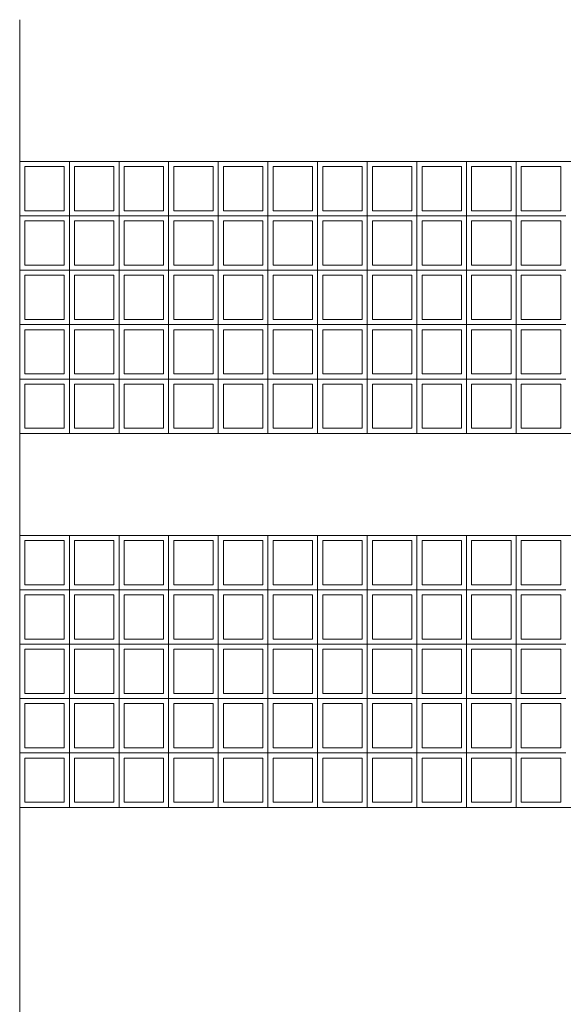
# Model space of a CAD drawing. Header units: millimetres. Extents: x 0 to 1917, y 0 to 847.
# Tile 224 of 230: x 1563 to 1595, y 267 to 325. Entities that reach past the tile are written whole.
import ezdxf

# ---------------------------------------------------------------- set-up
doc = ezdxf.new("R2010")
doc.units = ezdxf.units.MM
doc.header["$MEASUREMENT"] = 0
doc.layers.add('Parede.ARQ', color=7, linetype='Continuous')
doc.layers.add('Pilar.ARQ', color=7, linetype='Continuous')

msp = doc.modelspace()

# ---------------------------------------------------------------- linework, layer by layer
at = {"layer": 'Parede.ARQ', "color": 7, "linetype": 'Continuous', "lineweight": 0}
for p, q in [((1562.91, 316.163), (1670.91, 316.163)), ((1670.91, 300.163), (1562.91, 300.163)), ((1562.91, 294.163), (1670.91, 294.163)), ((1670.91, 278.163), (1562.91, 278.163))]:
    msp.add_line(p, q, dxfattribs=at)
at = {"layer": 'Parede.ARQ', "color": 30, "linetype": 'Continuous', "lineweight": 0}
for p, q in [((1565.529, 315.863), (1563.21, 315.863)), ((1563.21, 313.263), (1563.21, 315.863)), ((1565.529, 313.263), (1565.529, 315.863)), ((1565.829, 312.963), (1565.829, 316.163)), ((1568.448, 315.863), (1566.129, 315.863)), ((1566.129, 313.263), (1566.129, 315.863)), ((1568.448, 313.263), (1568.448, 315.863)), ((1568.748, 312.963), (1568.748, 316.163)), ((1571.367, 315.863), (1569.048, 315.863)), ((1569.048, 313.263), (1569.048, 315.863)), ((1571.367, 313.263), (1571.367, 315.863)), ((1571.667, 312.963), (1571.667, 316.163)), ((1574.286, 315.863), (1571.967, 315.863)), ((1571.967, 313.263), (1571.967, 315.863)), ((1574.286, 313.263), (1574.286, 315.863)), ((1574.586, 312.963), (1574.586, 316.163)), ((1577.205, 315.863), (1574.886, 315.863)), ((1574.886, 313.263), (1574.886, 315.863)), ((1577.205, 313.263), (1577.205, 315.863)), ((1577.505, 312.963), (1577.505, 316.163)), ((1580.124, 315.863), (1577.805, 315.863)), ((1577.805, 313.263), (1577.805, 315.863)), ((1580.124, 313.263), (1580.124, 315.863)), ((1580.424, 312.963), (1580.424, 316.163)), ((1583.043, 315.863), (1580.724, 315.863)), ((1580.724, 313.263), (1580.724, 315.863)), ((1583.043, 313.263), (1583.043, 315.863)), ((1583.343, 312.963), (1583.343, 316.163)), ((1585.962, 315.863), (1583.643, 315.863)), ((1583.643, 313.263), (1583.643, 315.863)), ((1585.962, 313.263), (1585.962, 315.863)), ((1586.262, 312.963), (1586.262, 316.163)), ((1588.881, 315.863), (1586.562, 315.863)), ((1586.562, 313.263), (1586.562, 315.863)), ((1588.881, 313.263), (1588.881, 315.863)), ((1589.181, 312.963), (1589.181, 316.163)), ((1591.8, 315.863), (1589.481, 315.863)), ((1589.481, 313.263), (1589.481, 315.863)), ((1591.8, 313.263), (1591.8, 315.863)), ((1592.1, 312.963), (1592.1, 316.163)), ((1594.718, 315.863), (1592.4, 315.863)), ((1592.4, 313.263), (1592.4, 315.863)), ((1594.718, 313.263), (1594.718, 315.863)), ((1562.91, 312.963), (1565.829, 312.963)), ((1565.529, 313.263), (1563.21, 313.263)), ((1565.829, 309.763), (1565.829, 312.963)), ((1565.829, 312.963), (1568.748, 312.963)), ((1568.448, 313.263), (1566.129, 313.263)), ((1568.748, 309.763), (1568.748, 312.963)), ((1568.748, 312.963), (1571.667, 312.963)), ((1571.367, 313.263), (1569.048, 313.263)), ((1571.667, 309.763), (1571.667, 312.963)), ((1571.667, 312.963), (1574.586, 312.963)), ((1574.286, 313.263), (1571.967, 313.263)), ((1574.586, 309.763), (1574.586, 312.963)), ((1574.586, 312.963), (1577.505, 312.963)), ((1577.205, 313.263), (1574.886, 313.263)), ((1577.505, 309.763), (1577.505, 312.963)), ((1577.505, 312.963), (1580.424, 312.963)), ((1580.124, 313.263), (1577.805, 313.263)), ((1580.424, 309.763), (1580.424, 312.963)), ((1580.424, 312.963), (1583.343, 312.963)), ((1583.043, 313.263), (1580.724, 313.263)), ((1583.343, 309.763), (1583.343, 312.963)), ((1583.343, 312.963), (1586.262, 312.963)), ((1585.962, 313.263), (1583.643, 313.263)), ((1586.262, 309.763), (1586.262, 312.963)), ((1586.262, 312.963), (1589.181, 312.963)), ((1588.881, 313.263), (1586.562, 313.263)), ((1589.181, 309.763), (1589.181, 312.963)), ((1589.181, 312.963), (1592.1, 312.963)), ((1591.8, 313.263), (1589.481, 313.263)), ((1592.1, 309.763), (1592.1, 312.963)), ((1592.1, 312.963), (1595.018, 312.963)), ((1594.718, 313.263), (1592.4, 313.263)), ((1565.529, 312.663), (1563.21, 312.663)), ((1563.21, 310.063), (1563.21, 312.663)), ((1565.529, 310.063), (1565.529, 312.663)), ((1568.448, 312.663), (1566.129, 312.663)), ((1566.129, 310.063), (1566.129, 312.663)), ((1568.448, 310.063), (1568.448, 312.663)), ((1571.367, 312.663), (1569.048, 312.663)), ((1569.048, 310.063), (1569.048, 312.663)), ((1571.367, 310.063), (1571.367, 312.663)), ((1574.286, 312.663), (1571.967, 312.663)), ((1571.967, 310.063), (1571.967, 312.663)), ((1574.286, 310.063), (1574.286, 312.663)), ((1577.205, 312.663), (1574.886, 312.663)), ((1574.886, 310.063), (1574.886, 312.663)), ((1577.205, 310.063), (1577.205, 312.663)), ((1580.124, 312.663), (1577.805, 312.663)), ((1577.805, 310.063), (1577.805, 312.663)), ((1580.124, 310.063), (1580.124, 312.663)), ((1583.043, 312.663), (1580.724, 312.663)), ((1580.724, 310.063), (1580.724, 312.663)), ((1583.043, 310.063), (1583.043, 312.663)), ((1585.962, 312.663), (1583.643, 312.663)), ((1583.643, 310.063), (1583.643, 312.663)), ((1585.962, 310.063), (1585.962, 312.663)), ((1588.881, 312.663), (1586.562, 312.663)), ((1586.562, 310.063), (1586.562, 312.663)), ((1588.881, 310.063), (1588.881, 312.663)), ((1591.8, 312.663), (1589.481, 312.663)), ((1589.481, 310.063), (1589.481, 312.663)), ((1591.8, 310.063), (1591.8, 312.663)), ((1594.718, 312.663), (1592.4, 312.663)), ((1592.4, 310.063), (1592.4, 312.663)), ((1594.718, 310.063), (1594.718, 312.663)), ((1565.529, 310.063), (1563.21, 310.063)), ((1568.448, 310.063), (1566.129, 310.063)), ((1571.367, 310.063), (1569.048, 310.063)), ((1574.286, 310.063), (1571.967, 310.063)), ((1577.205, 310.063), (1574.886, 310.063)), ((1580.124, 310.063), (1577.805, 310.063)), ((1583.043, 310.063), (1580.724, 310.063)), ((1585.962, 310.063), (1583.643, 310.063)), ((1588.881, 310.063), (1586.562, 310.063)), ((1591.8, 310.063), (1589.481, 310.063)), ((1594.718, 310.063), (1592.4, 310.063)), ((1562.91, 309.763), (1565.829, 309.763)), ((1565.529, 309.463), (1563.21, 309.463)), ((1563.21, 306.863), (1563.21, 309.463)), ((1565.529, 306.863), (1565.529, 309.463)), ((1565.829, 306.563), (1565.829, 309.763)), ((1565.829, 309.763), (1568.748, 309.763)), ((1568.448, 309.463), (1566.129, 309.463)), ((1566.129, 306.863), (1566.129, 309.463)), ((1568.448, 306.863), (1568.448, 309.463)), ((1568.748, 306.563), (1568.748, 309.763)), ((1568.748, 309.763), (1571.667, 309.763)), ((1571.367, 309.463), (1569.048, 309.463)), ((1569.048, 306.863), (1569.048, 309.463)), ((1571.367, 306.863), (1571.367, 309.463)), ((1571.667, 306.563), (1571.667, 309.763)), ((1571.667, 309.763), (1574.586, 309.763)), ((1574.286, 309.463), (1571.967, 309.463)), ((1571.967, 306.863), (1571.967, 309.463)), ((1574.286, 306.863), (1574.286, 309.463)), ((1574.586, 306.563), (1574.586, 309.763)), ((1574.586, 309.763), (1577.505, 309.763)), ((1577.205, 309.463), (1574.886, 309.463)), ((1574.886, 306.863), (1574.886, 309.463)), ((1577.205, 306.863), (1577.205, 309.463)), ((1577.505, 306.563), (1577.505, 309.763)), ((1577.505, 309.763), (1580.424, 309.763)), ((1580.124, 309.463), (1577.805, 309.463)), ((1577.805, 306.863), (1577.805, 309.463)), ((1580.124, 306.863), (1580.124, 309.463)), ((1580.424, 306.563), (1580.424, 309.763)), ((1580.424, 309.763), (1583.343, 309.763)), ((1583.043, 309.463), (1580.724, 309.463)), ((1580.724, 306.863), (1580.724, 309.463)), ((1583.043, 306.863), (1583.043, 309.463)), ((1583.343, 306.563), (1583.343, 309.763)), ((1583.343, 309.763), (1586.262, 309.763)), ((1585.962, 309.463), (1583.643, 309.463)), ((1583.643, 306.863), (1583.643, 309.463)), ((1585.962, 306.863), (1585.962, 309.463)), ((1586.262, 306.563), (1586.262, 309.763)), ((1586.262, 309.763), (1589.181, 309.763)), ((1588.881, 309.463), (1586.562, 309.463)), ((1586.562, 306.863), (1586.562, 309.463)), ((1588.881, 306.863), (1588.881, 309.463)), ((1589.181, 306.563), (1589.181, 309.763)), ((1589.181, 309.763), (1592.1, 309.763)), ((1591.8, 309.463), (1589.481, 309.463)), ((1589.481, 306.863), (1589.481, 309.463)), ((1591.8, 306.863), (1591.8, 309.463)), ((1592.1, 306.563), (1592.1, 309.763)), ((1592.1, 309.763), (1595.018, 309.763)), ((1594.718, 309.463), (1592.4, 309.463)), ((1592.4, 306.863), (1592.4, 309.463)), ((1594.718, 306.863), (1594.718, 309.463)), ((1562.91, 306.563), (1565.829, 306.563)), ((1565.529, 306.863), (1563.21, 306.863)), ((1565.829, 303.363), (1565.829, 306.563)), ((1565.829, 306.563), (1568.748, 306.563)), ((1568.448, 306.863), (1566.129, 306.863)), ((1568.748, 303.363), (1568.748, 306.563)), ((1568.748, 306.563), (1571.667, 306.563)), ((1571.367, 306.863), (1569.048, 306.863)), ((1571.667, 303.363), (1571.667, 306.563)), ((1571.667, 306.563), (1574.586, 306.563)), ((1574.286, 306.863), (1571.967, 306.863)), ((1574.586, 303.363), (1574.586, 306.563)), ((1574.586, 306.563), (1577.505, 306.563)), ((1577.205, 306.863), (1574.886, 306.863)), ((1577.505, 303.363), (1577.505, 306.563)), ((1577.505, 306.563), (1580.424, 306.563)), ((1580.124, 306.863), (1577.805, 306.863)), ((1580.424, 303.363), (1580.424, 306.563)), ((1580.424, 306.563), (1583.343, 306.563)), ((1583.043, 306.863), (1580.724, 306.863)), ((1583.343, 303.363), (1583.343, 306.563)), ((1583.343, 306.563), (1586.262, 306.563)), ((1585.962, 306.863), (1583.643, 306.863)), ((1586.262, 303.363), (1586.262, 306.563)), ((1586.262, 306.563), (1589.181, 306.563)), ((1588.881, 306.863), (1586.562, 306.863)), ((1589.181, 303.363), (1589.181, 306.563)), ((1589.181, 306.563), (1592.1, 306.563)), ((1591.8, 306.863), (1589.481, 306.863)), ((1592.1, 303.363), (1592.1, 306.563)), ((1592.1, 306.563), (1595.018, 306.563)), ((1594.718, 306.863), (1592.4, 306.863)), ((1565.529, 306.263), (1563.21, 306.263)), ((1563.21, 303.663), (1563.21, 306.263)), ((1565.529, 303.663), (1565.529, 306.263)), ((1568.448, 306.263), (1566.129, 306.263)), ((1566.129, 303.663), (1566.129, 306.263)), ((1568.448, 303.663), (1568.448, 306.263)), ((1571.367, 306.263), (1569.048, 306.263)), ((1569.048, 303.663), (1569.048, 306.263)), ((1571.367, 303.663), (1571.367, 306.263)), ((1574.286, 306.263), (1571.967, 306.263)), ((1571.967, 303.663), (1571.967, 306.263)), ((1574.286, 303.663), (1574.286, 306.263)), ((1577.205, 306.263), (1574.886, 306.263)), ((1574.886, 303.663), (1574.886, 306.263)), ((1577.205, 303.663), (1577.205, 306.263)), ((1580.124, 306.263), (1577.805, 306.263)), ((1577.805, 303.663), (1577.805, 306.263)), ((1580.124, 303.663), (1580.124, 306.263)), ((1583.043, 306.263), (1580.724, 306.263)), ((1580.724, 303.663), (1580.724, 306.263)), ((1583.043, 303.663), (1583.043, 306.263)), ((1585.962, 306.263), (1583.643, 306.263)), ((1583.643, 303.663), (1583.643, 306.263)), ((1585.962, 303.663), (1585.962, 306.263)), ((1588.881, 306.263), (1586.562, 306.263)), ((1586.562, 303.663), (1586.562, 306.263)), ((1588.881, 303.663), (1588.881, 306.263)), ((1591.8, 306.263), (1589.481, 306.263)), ((1589.481, 303.663), (1589.481, 306.263)), ((1591.8, 303.663), (1591.8, 306.263)), ((1594.718, 306.263), (1592.4, 306.263)), ((1592.4, 303.663), (1592.4, 306.263)), ((1594.718, 303.663), (1594.718, 306.263)), ((1565.529, 303.663), (1563.21, 303.663)), ((1568.448, 303.663), (1566.129, 303.663)), ((1571.367, 303.663), (1569.048, 303.663)), ((1574.286, 303.663), (1571.967, 303.663)), ((1577.205, 303.663), (1574.886, 303.663)), ((1580.124, 303.663), (1577.805, 303.663)), ((1583.043, 303.663), (1580.724, 303.663)), ((1585.962, 303.663), (1583.643, 303.663)), ((1588.881, 303.663), (1586.562, 303.663)), ((1591.8, 303.663), (1589.481, 303.663)), ((1594.718, 303.663), (1592.4, 303.663)), ((1562.91, 303.363), (1565.829, 303.363)), ((1565.529, 303.063), (1563.21, 303.063)), ((1563.21, 300.463), (1563.21, 303.063)), ((1565.529, 300.463), (1565.529, 303.063)), ((1565.829, 300.163), (1565.829, 303.363)), ((1565.829, 303.363), (1568.748, 303.363)), ((1568.448, 303.063), (1566.129, 303.063)), ((1566.129, 300.463), (1566.129, 303.063)), ((1568.448, 300.463), (1568.448, 303.063)), ((1568.748, 300.163), (1568.748, 303.363)), ((1568.748, 303.363), (1571.667, 303.363)), ((1571.367, 303.063), (1569.048, 303.063)), ((1569.048, 300.463), (1569.048, 303.063)), ((1571.367, 300.463), (1571.367, 303.063)), ((1571.667, 300.163), (1571.667, 303.363)), ((1571.667, 303.363), (1574.586, 303.363)), ((1574.286, 303.063), (1571.967, 303.063)), ((1571.967, 300.463), (1571.967, 303.063)), ((1574.286, 300.463), (1574.286, 303.063)), ((1574.586, 300.163), (1574.586, 303.363)), ((1574.586, 303.363), (1577.505, 303.363)), ((1577.205, 303.063), (1574.886, 303.063)), ((1574.886, 300.463), (1574.886, 303.063)), ((1577.205, 300.463), (1577.205, 303.063)), ((1577.505, 300.163), (1577.505, 303.363)), ((1577.505, 303.363), (1580.424, 303.363)), ((1580.124, 303.063), (1577.805, 303.063)), ((1577.805, 300.463), (1577.805, 303.063)), ((1580.124, 300.463), (1580.124, 303.063)), ((1580.424, 300.163), (1580.424, 303.363)), ((1580.424, 303.363), (1583.343, 303.363)), ((1583.043, 303.063), (1580.724, 303.063)), ((1580.724, 300.463), (1580.724, 303.063)), ((1583.043, 300.463), (1583.043, 303.063)), ((1583.343, 300.163), (1583.343, 303.363)), ((1583.343, 303.363), (1586.262, 303.363)), ((1585.962, 303.063), (1583.643, 303.063)), ((1583.643, 300.463), (1583.643, 303.063)), ((1585.962, 300.463), (1585.962, 303.063)), ((1586.262, 300.163), (1586.262, 303.363)), ((1586.262, 303.363), (1589.181, 303.363)), ((1588.881, 303.063), (1586.562, 303.063)), ((1586.562, 300.463), (1586.562, 303.063)), ((1588.881, 300.463), (1588.881, 303.063)), ((1589.181, 300.163), (1589.181, 303.363)), ((1589.181, 303.363), (1592.1, 303.363)), ((1591.8, 303.063), (1589.481, 303.063)), ((1589.481, 300.463), (1589.481, 303.063)), ((1591.8, 300.463), (1591.8, 303.063)), ((1592.1, 300.163), (1592.1, 303.363)), ((1592.1, 303.363), (1595.018, 303.363)), ((1594.718, 303.063), (1592.4, 303.063)), ((1592.4, 300.463), (1592.4, 303.063)), ((1594.718, 300.463), (1594.718, 303.063)), ((1565.529, 300.463), (1563.21, 300.463)), ((1568.448, 300.463), (1566.129, 300.463)), ((1571.367, 300.463), (1569.048, 300.463)), ((1574.286, 300.463), (1571.967, 300.463)), ((1577.205, 300.463), (1574.886, 300.463)), ((1580.124, 300.463), (1577.805, 300.463)), ((1583.043, 300.463), (1580.724, 300.463)), ((1585.962, 300.463), (1583.643, 300.463)), ((1588.881, 300.463), (1586.562, 300.463)), ((1591.8, 300.463), (1589.481, 300.463)), ((1594.718, 300.463), (1592.4, 300.463)), ((1565.529, 293.863), (1563.21, 293.863)), ((1563.21, 291.263), (1563.21, 293.863)), ((1565.529, 291.263), (1565.529, 293.863)), ((1565.829, 290.963), (1565.829, 294.163)), ((1568.448, 293.863), (1566.129, 293.863)), ((1566.129, 291.263), (1566.129, 293.863)), ((1568.448, 291.263), (1568.448, 293.863)), ((1568.748, 290.963), (1568.748, 294.163)), ((1571.367, 293.863), (1569.048, 293.863)), ((1569.048, 291.263), (1569.048, 293.863)), ((1571.367, 291.263), (1571.367, 293.863)), ((1571.667, 290.963), (1571.667, 294.163)), ((1574.286, 293.863), (1571.967, 293.863)), ((1571.967, 291.263), (1571.967, 293.863)), ((1574.286, 291.263), (1574.286, 293.863)), ((1574.586, 290.963), (1574.586, 294.163)), ((1577.205, 293.863), (1574.886, 293.863)), ((1574.886, 291.263), (1574.886, 293.863)), ((1577.205, 291.263), (1577.205, 293.863)), ((1577.505, 290.963), (1577.505, 294.163)), ((1580.124, 293.863), (1577.805, 293.863)), ((1577.805, 291.263), (1577.805, 293.863)), ((1580.124, 291.263), (1580.124, 293.863)), ((1580.424, 290.963), (1580.424, 294.163)), ((1583.043, 293.863), (1580.724, 293.863)), ((1580.724, 291.263), (1580.724, 293.863)), ((1583.043, 291.263), (1583.043, 293.863)), ((1583.343, 290.963), (1583.343, 294.163)), ((1585.962, 293.863), (1583.643, 293.863)), ((1583.643, 291.263), (1583.643, 293.863)), ((1585.962, 291.263), (1585.962, 293.863)), ((1586.262, 290.963), (1586.262, 294.163)), ((1588.881, 293.863), (1586.562, 293.863)), ((1586.562, 291.263), (1586.562, 293.863)), ((1588.881, 291.263), (1588.881, 293.863)), ((1589.181, 290.963), (1589.181, 294.163)), ((1591.8, 293.863), (1589.481, 293.863)), ((1589.481, 291.263), (1589.481, 293.863)), ((1591.8, 291.263), (1591.8, 293.863)), ((1592.1, 290.963), (1592.1, 294.163)), ((1594.718, 293.863), (1592.4, 293.863)), ((1592.4, 291.263), (1592.4, 293.863)), ((1594.718, 291.263), (1594.718, 293.863)), ((1562.91, 290.963), (1565.829, 290.963)), ((1565.529, 291.263), (1563.21, 291.263)), ((1565.829, 287.763), (1565.829, 290.963)), ((1565.829, 290.963), (1568.748, 290.963)), ((1568.448, 291.263), (1566.129, 291.263)), ((1568.748, 287.763), (1568.748, 290.963)), ((1568.748, 290.963), (1571.667, 290.963)), ((1571.367, 291.263), (1569.048, 291.263)), ((1571.667, 287.763), (1571.667, 290.963)), ((1571.667, 290.963), (1574.586, 290.963)), ((1574.286, 291.263), (1571.967, 291.263)), ((1574.586, 287.763), (1574.586, 290.963)), ((1574.586, 290.963), (1577.505, 290.963)), ((1577.205, 291.263), (1574.886, 291.263)), ((1577.505, 287.763), (1577.505, 290.963)), ((1577.505, 290.963), (1580.424, 290.963)), ((1580.124, 291.263), (1577.805, 291.263)), ((1580.424, 287.763), (1580.424, 290.963)), ((1580.424, 290.963), (1583.343, 290.963)), ((1583.043, 291.263), (1580.724, 291.263)), ((1583.343, 287.763), (1583.343, 290.963)), ((1583.343, 290.963), (1586.262, 290.963)), ((1585.962, 291.263), (1583.643, 291.263)), ((1586.262, 287.763), (1586.262, 290.963)), ((1586.262, 290.963), (1589.181, 290.963)), ((1588.881, 291.263), (1586.562, 291.263)), ((1589.181, 287.763), (1589.181, 290.963)), ((1589.181, 290.963), (1592.1, 290.963)), ((1591.8, 291.263), (1589.481, 291.263)), ((1592.1, 287.763), (1592.1, 290.963)), ((1592.1, 290.963), (1595.018, 290.963)), ((1594.718, 291.263), (1592.4, 291.263)), ((1565.529, 290.663), (1563.21, 290.663)), ((1563.21, 288.063), (1563.21, 290.663)), ((1565.529, 288.063), (1565.529, 290.663)), ((1568.448, 290.663), (1566.129, 290.663)), ((1566.129, 288.063), (1566.129, 290.663)), ((1568.448, 288.063), (1568.448, 290.663)), ((1571.367, 290.663), (1569.048, 290.663)), ((1569.048, 288.063), (1569.048, 290.663)), ((1571.367, 288.063), (1571.367, 290.663)), ((1574.286, 290.663), (1571.967, 290.663)), ((1571.967, 288.063), (1571.967, 290.663)), ((1574.286, 288.063), (1574.286, 290.663)), ((1577.205, 290.663), (1574.886, 290.663)), ((1574.886, 288.063), (1574.886, 290.663)), ((1577.205, 288.063), (1577.205, 290.663)), ((1580.124, 290.663), (1577.805, 290.663)), ((1577.805, 288.063), (1577.805, 290.663)), ((1580.124, 288.063), (1580.124, 290.663)), ((1583.043, 290.663), (1580.724, 290.663)), ((1580.724, 288.063), (1580.724, 290.663)), ((1583.043, 288.063), (1583.043, 290.663)), ((1585.962, 290.663), (1583.643, 290.663)), ((1583.643, 288.063), (1583.643, 290.663)), ((1585.962, 288.063), (1585.962, 290.663)), ((1588.881, 290.663), (1586.562, 290.663)), ((1586.562, 288.063), (1586.562, 290.663)), ((1588.881, 288.063), (1588.881, 290.663)), ((1591.8, 290.663), (1589.481, 290.663)), ((1589.481, 288.063), (1589.481, 290.663)), ((1591.8, 288.063), (1591.8, 290.663)), ((1594.718, 290.663), (1592.4, 290.663)), ((1592.4, 288.063), (1592.4, 290.663)), ((1594.718, 288.063), (1594.718, 290.663)), ((1565.529, 288.063), (1563.21, 288.063)), ((1568.448, 288.063), (1566.129, 288.063)), ((1571.367, 288.063), (1569.048, 288.063)), ((1574.286, 288.063), (1571.967, 288.063)), ((1577.205, 288.063), (1574.886, 288.063)), ((1580.124, 288.063), (1577.805, 288.063)), ((1583.043, 288.063), (1580.724, 288.063)), ((1585.962, 288.063), (1583.643, 288.063)), ((1588.881, 288.063), (1586.562, 288.063)), ((1591.8, 288.063), (1589.481, 288.063)), ((1594.718, 288.063), (1592.4, 288.063)), ((1562.91, 287.763), (1565.829, 287.763)), ((1565.529, 287.463), (1563.21, 287.463)), ((1563.21, 284.863), (1563.21, 287.463)), ((1565.529, 284.863), (1565.529, 287.463)), ((1565.829, 284.563), (1565.829, 287.763)), ((1565.829, 287.763), (1568.748, 287.763)), ((1568.448, 287.463), (1566.129, 287.463)), ((1566.129, 284.863), (1566.129, 287.463)), ((1568.448, 284.863), (1568.448, 287.463)), ((1568.748, 284.563), (1568.748, 287.763)), ((1568.748, 287.763), (1571.667, 287.763)), ((1571.367, 287.463), (1569.048, 287.463)), ((1569.048, 284.863), (1569.048, 287.463)), ((1571.367, 284.863), (1571.367, 287.463)), ((1571.667, 284.563), (1571.667, 287.763)), ((1571.667, 287.763), (1574.586, 287.763)), ((1574.286, 287.463), (1571.967, 287.463)), ((1571.967, 284.863), (1571.967, 287.463)), ((1574.286, 284.863), (1574.286, 287.463)), ((1574.586, 284.563), (1574.586, 287.763)), ((1574.586, 287.763), (1577.505, 287.763)), ((1577.205, 287.463), (1574.886, 287.463)), ((1574.886, 284.863), (1574.886, 287.463)), ((1577.205, 284.863), (1577.205, 287.463)), ((1577.505, 284.563), (1577.505, 287.763)), ((1577.505, 287.763), (1580.424, 287.763)), ((1580.124, 287.463), (1577.805, 287.463)), ((1577.805, 284.863), (1577.805, 287.463)), ((1580.124, 284.863), (1580.124, 287.463)), ((1580.424, 284.563), (1580.424, 287.763)), ((1580.424, 287.763), (1583.343, 287.763)), ((1583.043, 287.463), (1580.724, 287.463)), ((1580.724, 284.863), (1580.724, 287.463)), ((1583.043, 284.863), (1583.043, 287.463)), ((1583.343, 284.563), (1583.343, 287.763)), ((1583.343, 287.763), (1586.262, 287.763)), ((1585.962, 287.463), (1583.643, 287.463)), ((1583.643, 284.863), (1583.643, 287.463)), ((1585.962, 284.863), (1585.962, 287.463)), ((1586.262, 284.563), (1586.262, 287.763)), ((1586.262, 287.763), (1589.181, 287.763)), ((1588.881, 287.463), (1586.562, 287.463)), ((1586.562, 284.863), (1586.562, 287.463)), ((1588.881, 284.863), (1588.881, 287.463)), ((1589.181, 284.563), (1589.181, 287.763)), ((1589.181, 287.763), (1592.1, 287.763)), ((1591.8, 287.463), (1589.481, 287.463)), ((1589.481, 284.863), (1589.481, 287.463)), ((1591.8, 284.863), (1591.8, 287.463)), ((1592.1, 284.563), (1592.1, 287.763)), ((1592.1, 287.763), (1595.018, 287.763)), ((1594.718, 287.463), (1592.4, 287.463)), ((1592.4, 284.863), (1592.4, 287.463)), ((1594.718, 284.863), (1594.718, 287.463)), ((1562.91, 284.563), (1565.829, 284.563)), ((1565.529, 284.863), (1563.21, 284.863)), ((1565.829, 281.363), (1565.829, 284.563)), ((1565.829, 284.563), (1568.748, 284.563)), ((1568.448, 284.863), (1566.129, 284.863)), ((1568.748, 281.363), (1568.748, 284.563)), ((1568.748, 284.563), (1571.667, 284.563)), ((1571.367, 284.863), (1569.048, 284.863)), ((1571.667, 281.363), (1571.667, 284.563)), ((1571.667, 284.563), (1574.586, 284.563)), ((1574.286, 284.863), (1571.967, 284.863)), ((1574.586, 281.363), (1574.586, 284.563)), ((1574.586, 284.563), (1577.505, 284.563)), ((1577.205, 284.863), (1574.886, 284.863)), ((1577.505, 281.363), (1577.505, 284.563)), ((1577.505, 284.563), (1580.424, 284.563)), ((1580.124, 284.863), (1577.805, 284.863)), ((1580.424, 281.363), (1580.424, 284.563)), ((1580.424, 284.563), (1583.343, 284.563)), ((1583.043, 284.863), (1580.724, 284.863)), ((1583.343, 281.363), (1583.343, 284.563)), ((1583.343, 284.563), (1586.262, 284.563)), ((1585.962, 284.863), (1583.643, 284.863)), ((1586.262, 281.363), (1586.262, 284.563)), ((1586.262, 284.563), (1589.181, 284.563)), ((1588.881, 284.863), (1586.562, 284.863)), ((1589.181, 281.363), (1589.181, 284.563)), ((1589.181, 284.563), (1592.1, 284.563)), ((1591.8, 284.863), (1589.481, 284.863)), ((1592.1, 281.363), (1592.1, 284.563)), ((1592.1, 284.563), (1595.018, 284.563)), ((1594.718, 284.863), (1592.4, 284.863)), ((1565.529, 284.263), (1563.21, 284.263)), ((1563.21, 281.663), (1563.21, 284.263)), ((1565.529, 281.663), (1565.529, 284.263)), ((1568.448, 284.263), (1566.129, 284.263)), ((1566.129, 281.663), (1566.129, 284.263)), ((1568.448, 281.663), (1568.448, 284.263)), ((1571.367, 284.263), (1569.048, 284.263)), ((1569.048, 281.663), (1569.048, 284.263)), ((1571.367, 281.663), (1571.367, 284.263)), ((1574.286, 284.263), (1571.967, 284.263)), ((1571.967, 281.663), (1571.967, 284.263)), ((1574.286, 281.663), (1574.286, 284.263)), ((1577.205, 284.263), (1574.886, 284.263)), ((1574.886, 281.663), (1574.886, 284.263)), ((1577.205, 281.663), (1577.205, 284.263)), ((1580.124, 284.263), (1577.805, 284.263)), ((1577.805, 281.663), (1577.805, 284.263)), ((1580.124, 281.663), (1580.124, 284.263)), ((1583.043, 284.263), (1580.724, 284.263)), ((1580.724, 281.663), (1580.724, 284.263)), ((1583.043, 281.663), (1583.043, 284.263)), ((1585.962, 284.263), (1583.643, 284.263)), ((1583.643, 281.663), (1583.643, 284.263)), ((1585.962, 281.663), (1585.962, 284.263)), ((1588.881, 284.263), (1586.562, 284.263)), ((1586.562, 281.663), (1586.562, 284.263)), ((1588.881, 281.663), (1588.881, 284.263)), ((1591.8, 284.263), (1589.481, 284.263)), ((1589.481, 281.663), (1589.481, 284.263)), ((1591.8, 281.663), (1591.8, 284.263)), ((1594.718, 284.263), (1592.4, 284.263)), ((1592.4, 281.663), (1592.4, 284.263)), ((1594.718, 281.663), (1594.718, 284.263)), ((1565.529, 281.663), (1563.21, 281.663)), ((1568.448, 281.663), (1566.129, 281.663)), ((1571.367, 281.663), (1569.048, 281.663)), ((1574.286, 281.663), (1571.967, 281.663)), ((1577.205, 281.663), (1574.886, 281.663)), ((1580.124, 281.663), (1577.805, 281.663)), ((1583.043, 281.663), (1580.724, 281.663)), ((1585.962, 281.663), (1583.643, 281.663)), ((1588.881, 281.663), (1586.562, 281.663)), ((1591.8, 281.663), (1589.481, 281.663)), ((1594.718, 281.663), (1592.4, 281.663)), ((1562.91, 281.363), (1565.829, 281.363)), ((1565.529, 281.063), (1563.21, 281.063)), ((1563.21, 278.463), (1563.21, 281.063)), ((1565.529, 278.463), (1565.529, 281.063)), ((1565.829, 278.163), (1565.829, 281.363)), ((1565.829, 281.363), (1568.748, 281.363)), ((1568.448, 281.063), (1566.129, 281.063)), ((1566.129, 278.463), (1566.129, 281.063)), ((1568.448, 278.463), (1568.448, 281.063)), ((1568.748, 278.163), (1568.748, 281.363)), ((1568.748, 281.363), (1571.667, 281.363)), ((1571.367, 281.063), (1569.048, 281.063)), ((1569.048, 278.463), (1569.048, 281.063)), ((1571.367, 278.463), (1571.367, 281.063)), ((1571.667, 278.163), (1571.667, 281.363)), ((1571.667, 281.363), (1574.586, 281.363)), ((1574.286, 281.063), (1571.967, 281.063)), ((1571.967, 278.463), (1571.967, 281.063)), ((1574.286, 278.463), (1574.286, 281.063)), ((1574.586, 278.163), (1574.586, 281.363)), ((1574.586, 281.363), (1577.505, 281.363)), ((1577.205, 281.063), (1574.886, 281.063)), ((1574.886, 278.463), (1574.886, 281.063)), ((1577.205, 278.463), (1577.205, 281.063)), ((1577.505, 278.163), (1577.505, 281.363)), ((1577.505, 281.363), (1580.424, 281.363)), ((1580.124, 281.063), (1577.805, 281.063)), ((1577.805, 278.463), (1577.805, 281.063)), ((1580.124, 278.463), (1580.124, 281.063)), ((1580.424, 278.163), (1580.424, 281.363)), ((1580.424, 281.363), (1583.343, 281.363)), ((1583.043, 281.063), (1580.724, 281.063)), ((1580.724, 278.463), (1580.724, 281.063)), ((1583.043, 278.463), (1583.043, 281.063)), ((1583.343, 278.163), (1583.343, 281.363)), ((1583.343, 281.363), (1586.262, 281.363)), ((1585.962, 281.063), (1583.643, 281.063)), ((1583.643, 278.463), (1583.643, 281.063)), ((1585.962, 278.463), (1585.962, 281.063)), ((1586.262, 278.163), (1586.262, 281.363)), ((1586.262, 281.363), (1589.181, 281.363)), ((1588.881, 281.063), (1586.562, 281.063)), ((1586.562, 278.463), (1586.562, 281.063)), ((1588.881, 278.463), (1588.881, 281.063)), ((1589.181, 278.163), (1589.181, 281.363)), ((1589.181, 281.363), (1592.1, 281.363)), ((1591.8, 281.063), (1589.481, 281.063)), ((1589.481, 278.463), (1589.481, 281.063)), ((1591.8, 278.463), (1591.8, 281.063)), ((1592.1, 278.163), (1592.1, 281.363)), ((1592.1, 281.363), (1595.018, 281.363)), ((1594.718, 281.063), (1592.4, 281.063)), ((1592.4, 278.463), (1592.4, 281.063)), ((1594.718, 278.463), (1594.718, 281.063)), ((1565.529, 278.463), (1563.21, 278.463)), ((1568.448, 278.463), (1566.129, 278.463)), ((1571.367, 278.463), (1569.048, 278.463)), ((1574.286, 278.463), (1571.967, 278.463)), ((1577.205, 278.463), (1574.886, 278.463)), ((1580.124, 278.463), (1577.805, 278.463)), ((1583.043, 278.463), (1580.724, 278.463)), ((1585.962, 278.463), (1583.643, 278.463)), ((1588.881, 278.463), (1586.562, 278.463)), ((1591.8, 278.463), (1589.481, 278.463)), ((1594.718, 278.463), (1592.4, 278.463))]:
    msp.add_line(p, q, dxfattribs=at)
at = {"layer": 'Pilar.ARQ', "color": 20, "linetype": 'Continuous', "lineweight": 0}
msp.add_line((1562.91, 219.163), (1562.91, 324.503), dxfattribs=at)

doc.saveas('drawing.dxf')
